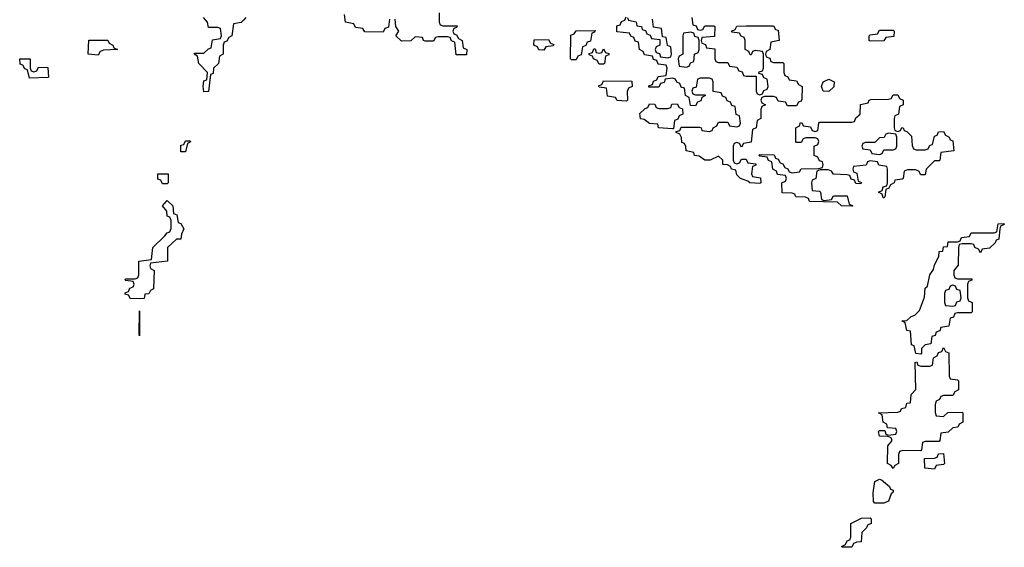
# Model space of a CAD drawing. Header units: inches. Extents: x 2808529 to 2951249, y 860290 to 1033701.
# Tile 54 of 153: x 2845108 to 2849394, y 1017506 to 1019800. Entities that reach past the tile are written whole.
import ezdxf

# ---------------------------------------------------------------- set-up
doc = ezdxf.new("R2010")
doc.units = ezdxf.units.IN
doc.header["$MEASUREMENT"] = 0
doc.layers.add('C8041', color=7, linetype='Continuous')

msp = doc.modelspace()

# ---------------------------------------------------------------- linework, layer by layer
at = {"layer": 'C8041', "color": 6}
for points in [[(2846718, 1019802), (2846712.7, 1019767.3), (2846698, 1019762), (2846690, 1019746), (2846610, 1019748), (2846602, 1019762), (2846570, 1019766), (2846562, 1019782), (2846526, 1019790), (2846522, 1019822)], [(2846934, 1019830), (2846934, 1019790), (2846938, 1019778), (2846950, 1019774), (2847012.7, 1019772.7), (2847010, 1019766), (2846998, 1019762), (2846994, 1019750), (2846998, 1019738), (2847010, 1019734), (2847018, 1019718), (2847034, 1019710), (2847038, 1019678), (2847054, 1019670), (2847052.7, 1019647.3), (2847007.3, 1019647.3), (2847002, 1019702), (2846988, 1019708), (2846982, 1019722), (2846970, 1019726), (2846930, 1019726), (2846918, 1019722), (2846910, 1019706), (2846872.7, 1019707.3), (2846866, 1019710), (2846862, 1019722), (2846830, 1019726), (2846810, 1019708), (2846770, 1019706), (2846746, 1019730), (2846758, 1019750), (2846746, 1019770), (2846742, 1019802)], [(2848034, 1019810), (2848038, 1019778), (2848052.7, 1019772.7), (2848058, 1019758), (2848070, 1019754), (2848082, 1019758), (2848090, 1019774), (2848130, 1019774), (2848134, 1019770), (2848132.7, 1019727.3), (2848078, 1019722), (2848074, 1019710), (2848078, 1019698), (2848092.7, 1019692.7), (2848098, 1019678), (2848134, 1019674), (2848134, 1019630), (2848138, 1019618), (2848150, 1019614), (2848190, 1019614), (2848198, 1019598), (2848230, 1019594), (2848238, 1019578), (2848252.7, 1019572.7), (2848258, 1019558), (2848270, 1019554), (2848314, 1019554), (2848314, 1019490), (2848318, 1019478), (2848330, 1019474), (2848342, 1019478), (2848347.3, 1019492.7), (2848362, 1019498), (2848366, 1019510), (2848362, 1019542), (2848347.3, 1019547.3), (2848342, 1019562), (2848326, 1019566), (2848327.3, 1019572.7), (2848342, 1019578), (2848346, 1019590), (2848346, 1019650), (2848342, 1019662), (2848310, 1019666), (2848298, 1019662), (2848292.7, 1019647.3), (2848287.3, 1019647.3), (2848282, 1019662), (2848266, 1019670), (2848266, 1019710), (2848262, 1019722), (2848248, 1019728), (2848242, 1019742), (2848210, 1019746), (2848206, 1019750), (2848222, 1019758), (2848230, 1019772), (2848270, 1019774), (2848390, 1019774), (2848398, 1019758), (2848410, 1019754), (2848414, 1019710), (2848378, 1019702), (2848374, 1019670), (2848358, 1019662), (2848354, 1019650), (2848358, 1019638), (2848372.7, 1019632.7), (2848378, 1019618), (2848390, 1019614), (2848430, 1019614), (2848434, 1019610), (2848434, 1019570), (2848438, 1019558), (2848452, 1019552), (2848458, 1019538), (2848490, 1019534), (2848498, 1019518), (2848514, 1019510), (2848512.7, 1019452.7), (2848510, 1019446), (2848498, 1019442), (2848490, 1019426), (2848450, 1019426), (2848442, 1019442), (2848410, 1019446), (2848402, 1019462), (2848390, 1019466), (2848350, 1019466), (2848338, 1019462), (2848334, 1019450), (2848338, 1019438), (2848354, 1019430), (2848338, 1019422), (2848334, 1019410), (2848334, 1019370), (2848318, 1019362), (2848314, 1019330), (2848298, 1019322), (2848292.7, 1019267.3), (2848258, 1019262), (2848250, 1019246), (2848242, 1019262), (2848230, 1019266), (2848218, 1019262), (2848214, 1019250), (2848214, 1019190), (2848218, 1019178), (2848230, 1019174), (2848242, 1019178), (2848250, 1019194), (2848270, 1019194), (2848278, 1019178), (2848312.7, 1019172.7), (2848312.7, 1019167.3), (2848298, 1019162), (2848294, 1019130), (2848298, 1019118), (2848332.7, 1019112.7), (2848334, 1019090), (2848330, 1019088), (2848286, 1019090), (2848278, 1019098), (2848246, 1019110), (2848230, 1019126), (2848226, 1019146), (2848206, 1019150), (2848202, 1019162), (2848188.7, 1019168.7), (2848169.2, 1019170), (2848168.7, 1019188.7), (2848150, 1019206), (2848114, 1019190), (2848090, 1019189.6), (2848066, 1019206), (2848046, 1019210), (2848042, 1019222), (2848008.7, 1019230), (2848008, 1019248), (2848002, 1019262), (2847990, 1019266), (2847988.4, 1019288.4), (2847982, 1019302), (2847966, 1019310), (2847966, 1019314), (2847982, 1019318), (2847987.3, 1019332.7), (2848067.3, 1019332.7), (2848074, 1019330), (2848078, 1019318), (2848110, 1019314), (2848122, 1019318), (2848126, 1019330), (2848142, 1019338), (2848150, 1019354), (2848190, 1019354), (2848198, 1019338), (2848230, 1019334), (2848242, 1019338), (2848246, 1019350), (2848242, 1019382), (2848227.3, 1019387.3), (2848222, 1019422), (2848207.3, 1019427.3), (2848202, 1019442), (2848187.3, 1019447.3), (2848182, 1019462), (2848167.3, 1019467.3), (2848162, 1019482), (2848127.3, 1019487.3), (2848126, 1019530), (2848122, 1019542), (2848110, 1019546), (2848070, 1019546), (2848058, 1019542), (2848052.7, 1019507.3), (2848038, 1019502), (2848034, 1019490), (2848038, 1019478), (2848050, 1019474), (2848090, 1019474), (2848094, 1019470), (2848078, 1019462), (2848072.7, 1019447.3), (2848058, 1019442), (2848050, 1019426), (2848027.3, 1019427.3), (2848022, 1019462), (2848006, 1019470), (2848002, 1019502), (2847987.3, 1019507.3), (2847982, 1019522), (2847968, 1019528), (2847962, 1019542), (2847950, 1019546), (2847918, 1019542), (2847912.7, 1019527.3), (2847898, 1019522), (2847890, 1019506), (2847847.3, 1019507.3), (2847847.3, 1019512.7), (2847862, 1019518), (2847867.3, 1019532.7), (2847882, 1019538), (2847887.3, 1019552.7), (2847922, 1019558), (2847926, 1019590), (2847922, 1019602), (2847887.3, 1019607.3), (2847882, 1019622), (2847867.3, 1019627.3), (2847862, 1019642), (2847827.3, 1019647.3), (2847822, 1019662), (2847806, 1019670), (2847802, 1019702), (2847787.3, 1019707.3), (2847782, 1019722), (2847768, 1019728), (2847762, 1019742), (2847707.3, 1019747.3), (2847707.3, 1019772.7), (2847722, 1019778), (2847727.3, 1019792.7), (2847742, 1019798), (2847747.3, 1019812.7)], [(2846092, 1019810), (2846082, 1019798), (2846071.6, 1019788.4), (2846038, 1019782), (2846032, 1019730), (2846018, 1019722), (2846010, 1019706), (2845998, 1019702), (2845994, 1019690), (2845994, 1019650), (2845978, 1019642), (2845974, 1019610), (2845952, 1019590), (2845950, 1019566), (2845938, 1019562), (2845930, 1019488), (2845910, 1019486), (2845906, 1019510), (2845910, 1019534), (2845922, 1019538), (2845926, 1019570), (2845888, 1019610), (2845882, 1019642), (2845868, 1019650), (2845870, 1019654), (2845910, 1019654), (2845930, 1019674), (2845942, 1019678), (2845947.3, 1019712.7), (2845982, 1019718), (2845986, 1019730), (2845982, 1019762), (2845970, 1019766), (2845930, 1019766), (2845926, 1019790), (2845908, 1019810)], [(2847754, 1019810), (2847758, 1019798), (2847791.1, 1019791.1), (2847794, 1019774), (2847814, 1019770), (2847818, 1019758), (2847832.7, 1019752.7), (2847838, 1019738), (2847852.7, 1019732.7), (2847858, 1019718), (2847894, 1019714), (2847894, 1019690), (2847878, 1019682), (2847874, 1019670), (2847878, 1019658), (2847892.7, 1019652.7), (2847898, 1019638), (2847930, 1019634), (2847942, 1019638), (2847946, 1019650), (2847942, 1019682), (2847927.3, 1019687.3), (2847922, 1019722), (2847906, 1019726), (2847902, 1019762), (2847867.3, 1019767.3), (2847862, 1019802)]]:
    msp.add_lwpolyline(points, dxfattribs=at)
for points in [[(2847510, 1019626), (2847506, 1019630), (2847507.3, 1019732.7), (2847522, 1019738), (2847530, 1019752), (2847612.7, 1019752.7), (2847610, 1019746), (2847598, 1019742), (2847592.7, 1019707.3), (2847578, 1019702), (2847572.7, 1019687.3), (2847558, 1019682), (2847552.7, 1019647.3), (2847538, 1019642), (2847530, 1019626)], [(2848030, 1019746), (2847998, 1019742), (2847994, 1019730), (2847994, 1019650), (2847978, 1019642), (2847974, 1019630), (2847978, 1019598), (2848010, 1019594), (2848022, 1019598), (2848027.3, 1019612.7), (2848042, 1019618), (2848046, 1019650), (2848062, 1019658), (2848066, 1019670), (2848066, 1019710), (2848062, 1019722), (2848047.3, 1019727.3), (2848042, 1019742)], [(2848810, 1019706), (2848806, 1019710), (2848806, 1019730), (2848810, 1019734), (2848842, 1019738), (2848850, 1019754), (2848910, 1019754), (2848914, 1019750), (2848912.7, 1019727.3), (2848878, 1019722), (2848870, 1019708)], [(2845450, 1019646), (2845406, 1019650), (2845409.6, 1019710.4), (2845491, 1019711), (2845498, 1019698), (2845514, 1019690), (2845518, 1019678), (2845534, 1019670), (2845472.7, 1019667.3), (2845458, 1019662)], [(2847390, 1019668), (2847368.4, 1019668.4), (2847362, 1019682), (2847346, 1019690), (2847347.3, 1019712.7), (2847410, 1019714), (2847418, 1019698), (2847432.7, 1019692.7), (2847430, 1019686), (2847398, 1019682)], [(2847630, 1019606), (2847622, 1019622), (2847606, 1019630), (2847602, 1019642), (2847587.3, 1019647.3), (2847587.3, 1019652.7), (2847602, 1019658), (2847607.3, 1019672.7), (2847612.7, 1019672.7), (2847618, 1019658), (2847630, 1019654), (2847642, 1019658), (2847650, 1019674), (2847658, 1019658), (2847672.7, 1019652.7), (2847672.7, 1019647.3), (2847658, 1019642), (2847654, 1019610), (2847650, 1019606)], [(2845170, 1019574), (2845182, 1019578), (2845190, 1019594), (2845230, 1019592), (2845234, 1019550), (2845230, 1019549), (2845150, 1019546), (2845142, 1019582), (2845130, 1019586), (2845122, 1019602), (2845110, 1019606), (2845108, 1019630), (2845154, 1019630), (2845154, 1019590), (2845158, 1019578)], [(2847750, 1019446), (2847708.9, 1019448.9), (2847702, 1019462), (2847667.3, 1019467.3), (2847662, 1019502), (2847630, 1019506), (2847627.3, 1019512.7), (2847642, 1019518), (2847650, 1019534), (2847772.7, 1019532.7), (2847774, 1019510), (2847758, 1019502), (2847752.7, 1019487.3), (2847754, 1019450)], [(2848630, 1019488), (2848606, 1019490), (2848598, 1019510), (2848606, 1019530), (2848630, 1019542), (2848654, 1019530), (2848651.6, 1019508.4)], [(2848930, 1019314), (2848942, 1019318), (2848948, 1019332), (2848954, 1019330), (2848958, 1019318), (2848970, 1019314), (2848990, 1019294), (2848992.7, 1019252.7), (2848998, 1019238), (2849010, 1019234), (2849050, 1019234), (2849062, 1019238), (2849070, 1019254), (2849082, 1019258), (2849090, 1019294), (2849102, 1019298), (2849107.3, 1019312.7), (2849130, 1019314), (2849138, 1019298), (2849154, 1019290), (2849158, 1019278), (2849170, 1019274), (2849174, 1019230), (2849118, 1019222), (2849114, 1019190), (2849110, 1019186), (2849090, 1019186), (2849054, 1019150), (2849050, 1019126), (2849030, 1019126), (2849022, 1019142), (2849007.3, 1019147.3), (2848972.7, 1019147.3), (2848958, 1019142), (2848954, 1019110), (2848950, 1019106), (2848918, 1019102), (2848914, 1019090), (2848898, 1019082), (2848892, 1019068), (2848878, 1019062), (2848874, 1019030), (2848870, 1019026), (2848866, 1019026), (2848862, 1019042), (2848846, 1019050), (2848862, 1019058), (2848867.3, 1019072.7), (2848882, 1019078), (2848886, 1019090), (2848886, 1019150), (2848882, 1019162), (2848847.3, 1019167.3), (2848842, 1019182), (2848810, 1019186), (2848798, 1019182), (2848792, 1019168), (2848738, 1019162), (2848734, 1019150), (2848738, 1019138), (2848752.7, 1019132.7), (2848758, 1019098), (2848772.7, 1019092.7), (2848770, 1019086), (2848747.3, 1019087.3), (2848742, 1019102), (2848727.3, 1019107.3), (2848722, 1019122), (2848710, 1019126), (2848650, 1019128), (2848642, 1019142), (2848627.3, 1019147.3), (2848592.7, 1019147.3), (2848578, 1019142), (2848574, 1019110), (2848558, 1019102), (2848554, 1019090), (2848558, 1019058), (2848590, 1019054), (2848594, 1019050), (2848598, 1019018), (2848610, 1019014), (2848642, 1019018), (2848650, 1019034), (2848710, 1019034), (2848718, 1018998), (2848734, 1018990), (2848730, 1018988.7), (2848686, 1018990), (2848667.3, 1019007.3), (2848546, 1019010), (2848542, 1019022), (2848528, 1019028), (2848486, 1019030), (2848482, 1019042), (2848470, 1019046), (2848427.3, 1019047.3), (2848426, 1019090), (2848442, 1019098), (2848446, 1019110), (2848442, 1019122), (2848407.3, 1019127.3), (2848402, 1019142), (2848386, 1019150), (2848382, 1019182), (2848367.3, 1019187.3), (2848362, 1019202), (2848330, 1019206), (2848326, 1019210), (2848330, 1019214), (2848392.7, 1019212.7), (2848398, 1019198), (2848410, 1019194), (2848418, 1019178), (2848430, 1019174), (2848438, 1019158), (2848452, 1019152), (2848458, 1019138), (2848470, 1019134), (2848502, 1019138), (2848510, 1019152), (2848587.3, 1019152.7), (2848602, 1019158), (2848606, 1019170), (2848602, 1019182), (2848590, 1019186), (2848582, 1019202), (2848566, 1019210), (2848566, 1019250), (2848582, 1019258), (2848586, 1019270), (2848582, 1019282), (2848570, 1019286), (2848530, 1019286), (2848518, 1019282), (2848510, 1019266), (2848490, 1019266), (2848486, 1019270), (2848486, 1019330), (2848502, 1019338), (2848507.3, 1019352.7), (2848514, 1019350), (2848518, 1019338), (2848550, 1019334), (2848558, 1019318), (2848570, 1019314), (2848582, 1019318), (2848586, 1019350), (2848590, 1019354), (2848730, 1019354), (2848742, 1019358), (2848747.3, 1019372.7), (2848766, 1019390), (2848768.4, 1019431.6), (2848802, 1019438), (2848806, 1019450), (2848812.7, 1019452.7), (2848890, 1019454), (2848902, 1019458), (2848910, 1019474), (2848930, 1019474), (2848938, 1019458), (2848954, 1019450), (2848954, 1019430), (2848938, 1019422), (2848934, 1019390), (2848918, 1019382), (2848914, 1019370), (2848914, 1019330), (2848918, 1019318)], [(2847950, 1019326), (2847888, 1019330), (2847886, 1019346), (2847850, 1019349.2), (2847826, 1019366), (2847810, 1019369.4), (2847808, 1019392), (2847830, 1019414), (2847842, 1019418), (2847850, 1019434), (2847872.7, 1019432.7), (2847878, 1019418), (2847890, 1019414), (2847930, 1019414), (2847942, 1019418), (2847947.3, 1019432.7), (2847970, 1019434), (2847978, 1019418), (2847992.7, 1019412.7), (2847994, 1019390), (2847978, 1019382), (2847972.7, 1019367.3), (2847958, 1019362), (2847954, 1019326)], [(2848890, 1019306), (2848878, 1019302), (2848871.6, 1019288.4), (2848850, 1019286), (2848830, 1019266), (2848790, 1019266), (2848778, 1019262), (2848774, 1019250), (2848778, 1019238), (2848810, 1019234), (2848818, 1019218), (2848850, 1019214), (2848862, 1019218), (2848870, 1019234), (2848910, 1019234), (2848922, 1019238), (2848926, 1019250), (2848926, 1019290), (2848922, 1019302)], [(2845810, 1019226), (2845810, 1019254), (2845822, 1019258), (2845830, 1019274), (2845850, 1019274), (2845851.6, 1019268.4), (2845838, 1019262), (2845830, 1019226)], [(2845730, 1019086), (2845722, 1019102), (2845710, 1019106), (2845709.7, 1019130.3), (2845754, 1019130), (2845754, 1019090), (2845750, 1019086)], [(2845590, 1018586), (2845582, 1018602), (2845567.3, 1018607.3), (2845567.3, 1018612.7), (2845582, 1018618), (2845587.3, 1018632.7), (2845602, 1018638), (2845606, 1018650), (2845602, 1018662), (2845570, 1018666), (2845566, 1018670), (2845570, 1018674), (2845610, 1018674), (2845622, 1018678), (2845626, 1018690), (2845626, 1018750), (2845682, 1018758), (2845688, 1018810), (2845740.4, 1018859.6), (2845750, 1018874), (2845762, 1018878), (2845767.3, 1018892.7), (2845767.3, 1018927.3), (2845762, 1018942), (2845750, 1018946), (2845748, 1018968), (2845729.5, 1018990), (2845750, 1019014), (2845774, 1018990), (2845778, 1018958), (2845791.6, 1018951.6), (2845798, 1018918), (2845810, 1018914), (2845822, 1018890), (2845812.7, 1018867.3), (2845810, 1018846), (2845790, 1018846), (2845752, 1018810), (2845751, 1018750), (2845678, 1018742), (2845674, 1018730), (2845678, 1018718), (2845694, 1018710), (2845690.6, 1018630), (2845676.9, 1018623.1), (2845670, 1018608.7), (2845652.7, 1018607.3), (2845650, 1018588)], [(2849290, 1018786), (2849282, 1018802), (2849266, 1018810), (2849262, 1018822), (2849250, 1018826), (2849210, 1018826), (2849198, 1018822), (2849194, 1018810), (2849192.7, 1018732.7), (2849174, 1018710), (2849174, 1018690), (2849178, 1018678), (2849190, 1018674), (2849252.7, 1018672.7), (2849252.7, 1018667.3), (2849238, 1018662), (2849234, 1018650), (2849234, 1018590), (2849238, 1018578), (2849254, 1018570), (2849254, 1018530), (2849250, 1018526), (2849190, 1018526), (2849178, 1018522), (2849172.7, 1018507.3), (2849158, 1018502), (2849152.7, 1018467.3), (2849118, 1018462), (2849112.7, 1018447.3), (2849098, 1018442), (2849092.7, 1018427.3), (2849078, 1018422), (2849074, 1018390), (2849050, 1018386), (2849034, 1018370), (2849034, 1018350), (2849030, 1018346), (2849008.4, 1018348.4), (2849002, 1018382), (2848990, 1018386), (2848986, 1018446), (2848970, 1018448), (2848962, 1018482), (2848948, 1018490), (2848970, 1018492), (2848988, 1018510), (2849004.7, 1018515.3), (2849024.7, 1018535.3), (2849046.3, 1018593.7), (2849050, 1018632), (2849059, 1018641), (2849070, 1018691.3), (2849086.3, 1018713.7), (2849090, 1018734), (2849108.9, 1018771.1), (2849110, 1018792), (2849126, 1018794), (2849130, 1018812), (2849146, 1018814), (2849150, 1018834), (2849190, 1018834), (2849202, 1018838), (2849207.3, 1018852.7), (2849242, 1018858), (2849250, 1018874), (2849350, 1018874), (2849362, 1018878), (2849367.3, 1018912.7), (2849390, 1018914), (2849394, 1018910), (2849378, 1018902), (2849374, 1018890), (2849370, 1018846), (2849358, 1018842), (2849354, 1018830), (2849330, 1018806), (2849298, 1018802)], [(2849170, 1018646), (2849158, 1018642), (2849152.7, 1018627.3), (2849138, 1018622), (2849134, 1018610), (2849134, 1018570), (2849138, 1018558), (2849170, 1018554), (2849182, 1018558), (2849187.3, 1018572.7), (2849202, 1018578), (2849206, 1018590), (2849202, 1018622), (2849187.3, 1018627.3), (2849182, 1018642)], [(2845630, 1018426), (2845628, 1018430), (2845630, 1018534)], [(2849130, 1018074), (2849148.4, 1018091.6), (2849210, 1018094), (2849214, 1018090), (2849214, 1018050), (2849198, 1018042), (2849191.6, 1018028.4), (2849170, 1018026), (2849150, 1018006), (2849118, 1018002), (2849114, 1017970), (2849110, 1017966), (2849050, 1017966), (2849038, 1017962), (2849034, 1017930), (2849030, 1017926), (2848952.7, 1017927.3), (2848938, 1017922), (2848934, 1017910), (2848934, 1017870), (2848918, 1017862), (2848910, 1017848), (2848902, 1017862), (2848886, 1017870), (2848887.3, 1017947.3), (2848906, 1017970), (2848902, 1017982), (2848887.3, 1017987.3), (2848850, 1017988.7), (2848846, 1018010), (2848850, 1018014), (2848874, 1018014), (2848878, 1017998), (2848890, 1017994), (2848922, 1017998), (2848926, 1018010), (2848922, 1018022), (2848886, 1018026), (2848882, 1018042), (2848866, 1018050), (2848862, 1018082), (2848846, 1018090), (2848930, 1018094), (2848942, 1018098), (2848946, 1018110), (2848966, 1018114), (2848970, 1018132), (2848986, 1018134), (2848989.2, 1018170), (2849008.4, 1018191.6), (2849006, 1018310), (2849012.7, 1018312.7), (2849018, 1018298), (2849030, 1018294), (2849070, 1018294), (2849082, 1018298), (2849086, 1018330), (2849102, 1018338), (2849107.3, 1018352.7), (2849122, 1018358), (2849130, 1018374), (2849138, 1018358), (2849152, 1018352), (2849154, 1018250), (2849158, 1018238), (2849190, 1018234), (2849194, 1018230), (2849194, 1018190), (2849178, 1018182), (2849170, 1018166), (2849130, 1018166), (2849118, 1018162), (2849112, 1018148), (2849098, 1018142), (2849092.7, 1018127.3), (2849092.7, 1018092.7), (2849098, 1018078)], [(2849090, 1017846), (2849048, 1017850), (2849047.3, 1017892.7), (2849090, 1017894), (2849102, 1017898), (2849107.3, 1017912.7), (2849130, 1017914), (2849134, 1017870), (2849130, 1017866), (2849098, 1017862)], [(2848830, 1017698), (2848824.7, 1017704.7), (2848823.2, 1017743.2), (2848830, 1017792), (2848850, 1017802), (2848859.6, 1017799.6), (2848894, 1017770), (2848898, 1017758), (2848910, 1017754), (2848910, 1017746), (2848902, 1017738), (2848890, 1017706), (2848870, 1017698)], [(2848690, 1017506), (2848686, 1017510), (2848702, 1017518), (2848710, 1017534), (2848722, 1017538), (2848726, 1017550), (2848726, 1017610), (2848772, 1017632), (2848810, 1017634), (2848814, 1017630), (2848814, 1017610), (2848798, 1017602), (2848794, 1017590), (2848774, 1017570), (2848771, 1017530), (2848751.6, 1017528.4), (2848738, 1017522), (2848730, 1017506)]]:
    msp.add_lwpolyline(points, close=True, dxfattribs=at)

doc.saveas('drawing.dxf')
